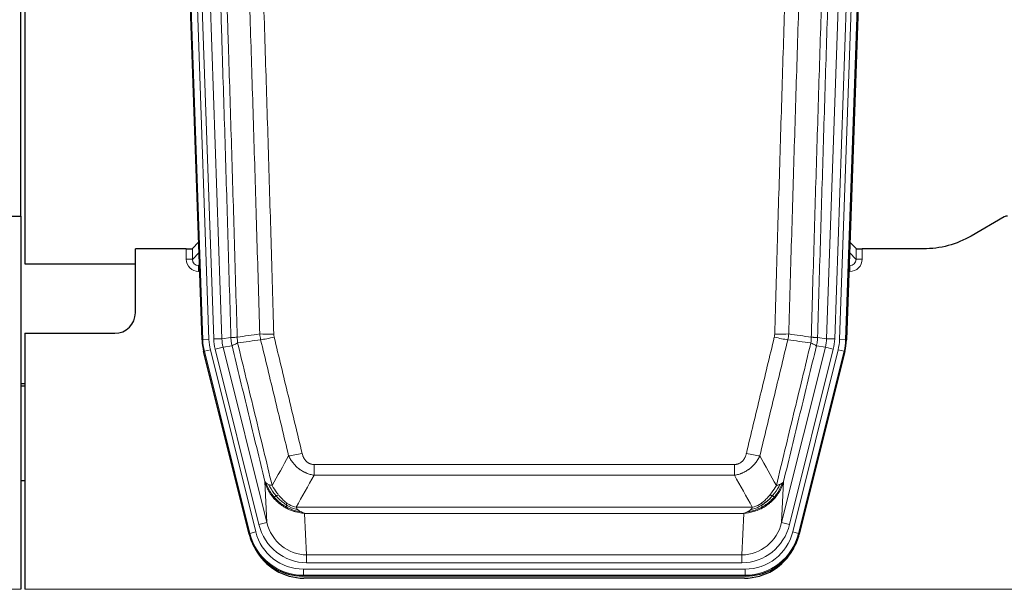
# Model space of a CAD drawing. Header units: inches. Extents: x 0 to 17820, y -10 to 12600.
# Tile 22 of 117: x 3664 to 4145, y 3028 to 3306. Entities that reach past the tile are written whole.
import ezdxf

# ---------------------------------------------------------------- set-up
doc = ezdxf.new("R2010")
doc.units = ezdxf.units.IN
doc.layers.add('1', color=7, linetype='Continuous', true_color=0xffffff)

msp = doc.modelspace()

# ---------------------------------------------------------------- linework, layer by layer
at = {"layer": '1', "color": 2, "linetype": 'Continuous', "lineweight": 25}
for p, q in [((3664.089, 3210.404), (3664.089, 3610.984)), ((3666.089, 3610.656), (3666.089, 3187.146)), ((3752.685, 3149.881), (3739.567, 3525.526)), ((4080.611, 3525.526), (4067.494, 3149.881)), ((3656.132, 3210.396), (3664.089, 3210.396)), ((3664.089, 3210.396), (3664.089, 3028.116)), ((4144.633, 3209.994), (4128.469, 3200.651)), ((3744.992, 3194.381), (3720.089, 3194.381)), ((3720.089, 3163.146), (3720.089, 3194.381)), ((3751.018, 3197.618), (3747.991, 3194.483)), ((4072.188, 3194.483), (4069.161, 3197.618)), ((4105.089, 3194.381), (4075.187, 3194.381)), ((3666.089, 3187.146), (3720.089, 3187.146)), ((3666.089, 3153.146), (3710.089, 3153.146)), ((3666.089, 3153.146), (3666.089, 3028.116)), ((3775.724, 3055.041), (3753.47, 3144.299)), ((4066.709, 3144.299), (4044.455, 3055.041)), ((3666.089, 3128.413), (3664.089, 3128.413)), ((3664.089, 3127.413), (3666.089, 3127.413)), ((3666.047, 3081.145), (3664.06, 3081.145)), ((4018.293, 3034.601), (3801.886, 3034.601)), ((4017.701, 3033.558), (3802.478, 3033.558))]:
    msp.add_line(p, q, dxfattribs=at)
at = {"layer": '1', "color": 110, "linetype": 'Continuous', "lineweight": 13}
for p, q in [((3753.059, 3149.933), (3739.948, 3525.376)), ((3742.942, 3525.481), (3756.053, 3150.038)), ((3745.334, 3524.539), (3758.4, 3150.368)), ((3749.326, 3524.678), (3762.392, 3150.507)), ((4057.787, 3150.507), (4070.853, 3524.678)), ((4074.845, 3524.539), (4061.779, 3150.368)), ((4064.126, 3150.038), (4077.237, 3525.481)), ((4080.231, 3525.376), (4067.12, 3149.933)), ((3744.982, 3189.334), (3744.992, 3194.381)), ((3747.991, 3194.483), (3747.98, 3189.252)), ((4072.199, 3189.252), (4072.188, 3194.483)), ((4075.187, 3194.381), (4075.197, 3189.334)), ((3747.98, 3189.252), (3751.194, 3192.58)), ((4068.985, 3192.58), (4072.199, 3189.252)), ((3751.4, 3186.687), (3750.973, 3186.244)), ((3750.973, 3186.244), (3751.416, 3186.244)), ((3750.973, 3186.244), (3750.973, 3183.325)), ((4068.763, 3186.244), (4069.206, 3186.244)), ((4069.206, 3186.244), (4068.779, 3186.687)), ((4069.206, 3186.244), (4069.206, 3183.325)), ((3750.973, 3183.325), (3751.517, 3183.325)), ((4069.206, 3183.325), (4068.661, 3183.325)), ((3762.392, 3150.507), (3766.769, 3151.122)), ((4053.41, 3151.122), (4057.787, 3150.507)), ((3752.685, 3149.881), (3753.059, 3149.933)), ((3756.053, 3150.038), (3753.059, 3149.933)), ((3758.4, 3150.368), (3762.392, 3150.507)), ((3759.097, 3145.406), (3762.973, 3146.372)), ((3767.325, 3146.984), (3762.973, 3146.372)), ((3762.973, 3146.372), (3784.325, 3060.734)), ((4035.854, 3060.734), (4057.206, 3146.372)), ((4057.206, 3146.372), (4052.854, 3146.984)), ((4057.206, 3146.372), (4061.082, 3145.406)), ((4057.787, 3150.507), (4061.779, 3150.368)), ((4067.12, 3149.933), (4064.126, 3150.038)), ((4067.12, 3149.933), (4067.494, 3149.881)), ((3753.843, 3144.351), (3753.47, 3144.299)), ((3756.75, 3145.076), (3753.843, 3144.351)), ((3776.017, 3055.416), (3753.843, 3144.351)), ((3756.75, 3145.076), (3778.924, 3056.141)), ((3780.449, 3059.768), (3759.097, 3145.406)), ((4039.73, 3059.768), (4061.082, 3145.406)), ((4041.255, 3056.141), (4063.429, 3145.076)), ((4066.336, 3144.351), (4044.162, 3055.416)), ((4066.336, 3144.351), (4063.429, 3145.076)), ((4066.709, 3144.299), (4066.336, 3144.351)), ((3807.418, 3089.089), (4012.761, 3089.089)), ((3807.418, 3083.848), (3807.418, 3089.089)), ((4012.761, 3083.848), (4012.761, 3089.089)), ((4012.761, 3083.848), (3807.418, 3083.848)), ((3784.325, 3060.734), (3783.368, 3080.789)), ((4036.811, 3080.789), (4035.854, 3060.734)), ((3798.687, 3068.229), (4021.492, 3068.229)), ((4017.379, 3065.199), (3802.8, 3065.199)), ((3802.8, 3065.199), (3803.768, 3044.92)), ((4016.411, 3044.92), (4017.379, 3065.199)), ((3780.449, 3059.768), (3784.325, 3060.734)), ((4039.73, 3059.768), (4035.854, 3060.734)), ((3775.724, 3055.041), (3776.017, 3055.416)), ((3778.924, 3056.141), (3776.017, 3055.416)), ((4044.162, 3055.416), (4041.255, 3056.141)), ((4044.162, 3055.416), (4044.455, 3055.041)), ((3803.768, 3041.056), (3803.768, 3044.92)), ((3803.768, 3044.92), (4016.411, 3044.92)), ((4016.411, 3041.056), (3803.768, 3041.056)), ((4016.411, 3041.056), (4016.411, 3044.92)), ((3802.179, 3034.976), (3802.179, 3037.972)), ((3802.179, 3037.972), (4018, 3037.972)), ((4018, 3034.976), (4018, 3037.972)), ((3802.179, 3034.976), (3801.886, 3034.601)), ((4018, 3034.976), (3802.179, 3034.976)), ((4018.293, 3034.601), (4018, 3034.976)), ((3176.089, 3028.116), (3664.089, 3028.116)), ((3666.089, 3028.116), (4154.089, 3028.116))]:
    msp.add_line(p, q, dxfattribs=at)
at = {"layer": '1', "color": 2, "linetype": 'Continuous', "lineweight": 25}
msp.add_arc((3710.089, 3163.146), 10, 270, 0, dxfattribs=at)
for centre, major_axis, ratio, start_param, end_param in [((4146.135, 3207.391), (0.923, -2.86), 0.9982885, 2.8298327, 3.3530369), ((3744.993, 3194.486), (-3, 0), 0.0349646, 1.5706703, 3.1078402), ((4075.186, 3194.486), (3, 0), 0.0349646, 3.1753451, 4.712515), ((3779.706, 3150.832, 0), (26.774, 3.763), 0.9986144, 3.0370169, 3.2461684), ((4040.473, 3150.832, 0), (-26.774, 3.763), 0.9986144, 3.0370169, 3.2461684), ((3801.944, 3061.638, 0), (16.66, 21.323), 0.9977958, 2.4794378, 2.7643876), ((4018.235, 3061.638, 0), (-16.66, 21.323), 0.9977958, 3.5187977, 3.8037475), ((3802.504, 3060.575), (16.639, 21.297), 0.9990195, 2.7203481, 3.8043419), ((3801.944, 3061.638, 0), (16.66, 21.323), 0.9977958, 2.7643876, 3.8037475), ((4017.675, 3060.575), (-16.639, 21.297), 0.9990195, 2.4788434, 3.5628372), ((4018.235, 3061.638, 0), (-16.66, 21.323), 0.9977958, 2.4794378, 3.5187977)]:
    msp.add_ellipse(centre, major_axis=major_axis, ratio=ratio, start_param=start_param, end_param=end_param, dxfattribs=at)
at = {"layer": '1', "color": 110, "linetype": 'Continuous', "lineweight": 13}
for centre, major_axis, ratio, start_param, end_param in [((3750.985, 3189.334), (-3.237, -5.067), 0.9977321, 5.2798208, 6.8506171), ((3744.982, 3189.255), (-3, 0.006), 0.0261769, 3.175273, 4.7124429), ((4069.194, 3189.334), (3.237, -5.067), 0.9977321, 5.7157535, 7.2865499), ((4075.197, 3189.255), (-3, -0.006), 0.0261769, 4.7123351, 6.249505), ((3750.985, 3189.255), (-1.726, -2.474), 0.9943829, 5.3201387, 6.890935), ((4069.194, 3189.255), (1.726, -2.474), 0.9943829, 5.6754356, 7.2462319), ((3787.723, 3153.827), (-9.996, -0.288), 0.1133347, 0.8101184, 1.5675278), ((3787.91, 3152.421), (-9.719, -2.353), 0.1107863, 0.7983441, 1.5439815), ((4032.269, 3152.421), (-9.719, 2.353), 0.1107863, 1.5976112, 2.3432486), ((4032.456, 3153.827), (-9.996, 0.288), 0.1133347, 1.5740649, 2.3314742), ((3780.071, 3150.883), (-26.766, -3.762), 0.9989218, 6.1786096, 6.387761), ((3780.071, 3150.883, 0), (23.799, 3.345), 0.9986144, 3.0370169, 3.2461684), ((3782.418, 3151.213), (-23.799, -3.345), 0.9986144, 6.1786096, 6.387761), ((3782.418, 3151.213), (-19.844, -2.789), 0.9980617, 6.1786096, 6.387761), ((4037.761, 3151.213), (19.844, -2.789), 0.9980617, 6.1786096, 6.387761), ((4037.761, 3151.213), (23.799, -3.345), 0.9986144, 6.1786096, 6.387761), ((4040.108, 3150.883, 0), (-23.799, 3.345), 0.9986144, 3.0370169, 3.2461684), ((4040.108, 3150.883), (26.766, -3.762), 0.9989218, 6.1786096, 6.387761), ((3801.571, 3095.846), (-9.722, -2.342), 0.1329353, 0.7958322, 1.5387903), ((4018.608, 3095.846), (9.722, -2.342), 0.1329353, 4.744395, 5.4873531), ((3803.688, 3065.903, 0), (1.185, -24.82), 0.9658521, 4.9157844, 6.2370968), ((3803.688, 3065.903), (1.001, -20.961), 0.9530564, 4.9157844, 6.2370968), ((4016.491, 3065.903), (-1.001, -20.961), 0.9530564, 0.0460885, 1.3674009), ((4016.491, 3065.903, 0), (-1.185, -24.82), 0.9658521, 0.0460885, 1.3674009), ((3802.231, 3062.005), (-16.651, -21.313), 0.9982842, 5.6210305, 6.9453401), ((3802.231, 3062.005, 0), (14.809, 18.954), 0.9977958, 2.4794378, 3.8037475), ((4017.948, 3062.005, 0), (-14.809, 18.954), 0.9977958, 2.4794378, 3.8037475), ((4017.948, 3062.005), (16.651, -21.313), 0.9982842, 5.6210305, 6.9453401)]:
    msp.add_ellipse(centre, major_axis=major_axis, ratio=ratio, start_param=start_param, end_param=end_param, dxfattribs=at)
for points, knots in [([(3766.769, 3151.122), (3766.324, 3166.532), (3765.418, 3197.378), (3764.011, 3243.719), (3763.041, 3274.663), (3762.487, 3292.082), (3762.425, 3294.018), (3762.301, 3297.889), (3762.115, 3303.697), (3761.678, 3317.251), (3761.3, 3328.872), (3760.982, 3338.558), (3760.918, 3340.496), (3760.79, 3344.371), (3760.599, 3350.183), (3760.148, 3363.745), (3759.758, 3375.369), (3758.972, 3398.618), (3757.909, 3429.616), (3756.268, 3476.114), (3755.143, 3507.112), (3754.574, 3522.611)], [0, 0, 0, 0, 0.125, 0.25, 0.375, 0.375, 0.390625, 0.390625, 0.40625, 0.4375, 0.5, 0.5, 0.515625, 0.515625, 0.53125, 0.5625, 0.625, 0.625, 0.75, 0.875, 1, 1, 1, 1]), ([(3757.629, 3524.086), (3758.2, 3508.532), (3759.328, 3477.422), (3760.973, 3430.757), (3762.04, 3399.647), (3762.828, 3376.314), (3763.219, 3364.648), (3763.671, 3351.037), (3763.863, 3345.204), (3763.991, 3341.315), (3764.055, 3339.371), (3764.374, 3329.649), (3764.754, 3317.986), (3765.191, 3304.383), (3765.378, 3298.554), (3765.502, 3294.669), (3765.564, 3292.726), (3766.12, 3275.243), (3767.093, 3244.187), (3768.504, 3197.677), (3769.412, 3166.719), (3769.858, 3151.253)], [0, 0, 0, 0, 0.125, 0.25, 0.375, 0.375, 0.4375, 0.46875, 0.484375, 0.484375, 0.5, 0.5, 0.5625, 0.59375, 0.609375, 0.609375, 0.625, 0.625, 0.75, 0.875, 1, 1, 1, 1]), ([(4050.321, 3151.253), (4050.377, 3153.186), (4050.433, 3155.119), (4050.545, 3158.987), (4050.713, 3164.789), (4051.109, 3178.329), (4051.452, 3189.942), (4052.145, 3213.175), (4053.086, 3244.174), (4054.544, 3290.738), (4055.548, 3321.825), (4056.122, 3339.323), (4056.186, 3341.267), (4056.314, 3345.156), (4056.507, 3350.99), (4056.958, 3364.603), (4057.35, 3376.273), (4057.678, 3386), (4057.744, 3387.946), (4057.876, 3391.836), (4058.074, 3397.672), (4058.539, 3411.289), (4058.942, 3422.96), (4059.754, 3446.301), (4060.851, 3477.419), (4061.979, 3508.532), (4062.55, 3524.086)], [0, 0, 0, 0, 0.015625, 0.015625, 0.03125, 0.0625, 0.125, 0.125, 0.25, 0.375, 0.5, 0.5, 0.515625, 0.515625, 0.53125, 0.5625, 0.625, 0.625, 0.640625, 0.640625, 0.65625, 0.6875, 0.75, 0.75, 0.875, 1, 1, 1, 1]), ([(4065.605, 3522.611), (4065.036, 3507.112), (4063.911, 3476.11), (4062.817, 3445.103), (4062.008, 3421.846), (4061.606, 3410.217), (4061.142, 3396.649), (4060.944, 3390.834), (4060.813, 3386.957), (4060.747, 3385.018), (4060.419, 3375.327), (4060.029, 3363.698), (4059.579, 3350.134), (4059.387, 3344.321), (4059.259, 3340.447), (4059.196, 3338.509), (4058.623, 3321.074), (4057.622, 3290.1), (4056.167, 3243.705), (4054.761, 3197.375), (4053.855, 3166.533), (4053.41, 3151.122)], [0, 0, 0, 0, 0.125, 0.25, 0.25, 0.3125, 0.34375, 0.359375, 0.359375, 0.375, 0.375, 0.4375, 0.46875, 0.484375, 0.484375, 0.5, 0.5, 0.625, 0.75, 0.875, 1, 1, 1, 1]), ([(3780.855, 3152.807), (3780.417, 3168.026), (3779.525, 3198.488), (3778.603, 3228.998), (3777.9, 3251.898), (3777.664, 3259.534), (3777.188, 3274.813), (3776.947, 3282.455), (3776.221, 3305.391), (3775.729, 3320.688), (3775.105, 3339.817), (3774.98, 3343.643), (3774.728, 3351.295), (3774.349, 3362.773), (3773.966, 3374.252), (3773.194, 3397.208), (3772.151, 3427.817), (3770.541, 3473.731), (3769.439, 3504.342), (3768.881, 3519.647)], [0, 0, 0, 0, 0.125, 0.25, 0.25, 0.3125, 0.3125, 0.375, 0.375, 0.5, 0.5, 0.53125, 0.53125, 0.5625, 0.625, 0.625, 0.75, 0.875, 1, 1, 1, 1]), ([(3775.764, 3519.991), (3776.322, 3504.666), (3777.422, 3474.018), (3779.03, 3428.046), (3780.072, 3397.399), (3780.843, 3374.414), (3781.225, 3362.921), (3781.604, 3351.429), (3781.855, 3343.767), (3781.98, 3339.937), (3782.604, 3320.783), (3783.095, 3305.467), (3783.82, 3282.503), (3784.06, 3274.851), (3784.536, 3259.553), (3784.772, 3251.907), (3785.474, 3228.979), (3786.395, 3198.431), (3787.285, 3167.931), (3787.723, 3152.693)], [0, 0, 0, 0, 0.125, 0.25, 0.375, 0.375, 0.4375, 0.46875, 0.46875, 0.5, 0.5, 0.625, 0.625, 0.6875, 0.6875, 0.75, 0.75, 0.875, 1, 1, 1, 1]), ([(4032.456, 3152.693), (4032.894, 3167.931), (4033.784, 3198.431), (4034.705, 3228.979), (4035.407, 3251.907), (4035.643, 3259.553), (4036.119, 3274.851), (4036.359, 3282.503), (4037.084, 3305.467), (4037.575, 3320.783), (4038.199, 3339.937), (4038.324, 3343.767), (4038.575, 3351.429), (4038.954, 3362.921), (4039.336, 3374.414), (4040.107, 3397.399), (4041.149, 3428.046), (4042.757, 3474.018), (4043.857, 3504.666), (4044.415, 3519.991)], [0, 0, 0, 0, 0.125, 0.25, 0.25, 0.3125, 0.3125, 0.375, 0.375, 0.5, 0.5, 0.53125, 0.53125, 0.5625, 0.625, 0.625, 0.75, 0.875, 1, 1, 1, 1]), ([(4051.298, 3519.647), (4050.74, 3504.342), (4049.638, 3473.731), (4048.028, 3427.817), (4046.985, 3397.208), (4046.213, 3374.252), (4045.83, 3362.773), (4045.451, 3351.295), (4045.199, 3343.643), (4045.074, 3339.817), (4044.45, 3320.688), (4043.958, 3305.391), (4043.231, 3282.455), (4042.991, 3274.813), (4042.515, 3259.534), (4042.279, 3251.898), (4041.576, 3228.998), (4040.654, 3198.488), (4039.762, 3168.026), (4039.324, 3152.807)], [0, 0, 0, 0, 0.125, 0.25, 0.375, 0.375, 0.4375, 0.46875, 0.46875, 0.5, 0.5, 0.625, 0.625, 0.6875, 0.6875, 0.75, 0.75, 0.875, 1, 1, 1, 1]), ([(3766.769, 3151.122), (3766.794, 3151.12), (3766.845, 3151.117), (3767.033, 3151.114), (3767.303, 3151.116), (3767.778, 3151.123), (3768.562, 3151.152), (3769.426, 3151.219), (3769.858, 3151.253)], [0, 0, 0, 0, 0.1250992, 0.25018, 0.3752424, 0.5002868, 0.7501372, 1, 1, 1, 1]), ([(3767.325, 3146.984), (3767.256, 3147.288), (3767.102, 3147.966), (3766.909, 3149.167), (3766.802, 3150.245), (3766.776, 3150.943), (3766.769, 3151.122)], [0, 0, 0, 0, 0.2247758, 0.4999124, 0.8717677, 1, 1, 1, 1]), ([(3770.07, 3148.418), (3769.995, 3148.884), (3769.953, 3149.354), (3769.895, 3150.299), (3769.879, 3150.775), (3769.858, 3151.253)], [0, 0, 0, 0, 0.5, 0.5, 1, 1, 1, 1]), ([(3787.91, 3151.281), (3787.854, 3151.513), (3787.811, 3151.747), (3787.748, 3152.217), (3787.729, 3152.454), (3787.723, 3152.693)], [0, 0, 0, 0, 0.5, 0.5, 1, 1, 1, 1]), ([(3787.91, 3151.281), (3790.195, 3141.803), (3792.477, 3132.33), (3795.892, 3118.129), (3797.029, 3113.397), (3799.302, 3103.936), (3800.437, 3099.207), (3801.571, 3094.479)], [0, 0, 0, 0, 0.5, 0.5, 0.75, 0.75, 1, 1, 1, 1]), ([(4018.608, 3094.479), (4019.742, 3099.207), (4020.877, 3103.936), (4023.149, 3113.397), (4024.287, 3118.129), (4027.702, 3132.33), (4029.984, 3141.803), (4032.269, 3151.281)], [0, 0, 0, 0, 0.25, 0.25, 0.5, 0.5, 1, 1, 1, 1]), ([(4032.456, 3152.693), (4032.45, 3152.454), (4032.431, 3152.217), (4032.368, 3151.747), (4032.325, 3151.513), (4032.269, 3151.281)], [0, 0, 0, 0, 0.5, 0.5, 1, 1, 1, 1]), ([(4050.321, 3151.253), (4050.3, 3150.775), (4050.284, 3150.299), (4050.226, 3149.354), (4050.184, 3148.884), (4050.109, 3148.418)], [0, 0, 0, 0, 0.5, 0.5, 1, 1, 1, 1]), ([(4050.321, 3151.253), (4050.51, 3151.237), (4050.912, 3151.205), (4051.477, 3151.168), (4052.032, 3151.139), (4052.648, 3151.117), (4053.207, 3151.108), (4053.342, 3151.117), (4053.41, 3151.122)], [0, 0, 0, 0, 0.1064395, 0.2252974, 0.3565726, 0.5002636, 0.7501339, 1, 1, 1, 1]), ([(4053.41, 3151.122), (4053.403, 3150.943), (4053.377, 3150.245), (4053.27, 3149.167), (4053.077, 3147.966), (4052.923, 3147.288), (4052.854, 3146.984)], [0, 0, 0, 0, 0.1283244, 0.5000876, 0.7752121, 1, 1, 1, 1]), ([(3767.325, 3146.984), (3767.346, 3147.035), (3767.424, 3147.101), (3767.688, 3147.268), (3767.873, 3147.368), (3768.345, 3147.605), (3768.63, 3147.742), (3769.289, 3148.052), (3769.661, 3148.226), (3770.07, 3148.418)], [0, 0, 0, 0, 0.25, 0.25, 0.5, 0.5, 0.75, 0.75, 1, 1, 1, 1]), ([(3783.368, 3080.789), (3782.037, 3086.297), (3780.704, 3091.807), (3778.037, 3102.832), (3776.701, 3108.346), (3772.691, 3124.895), (3770.011, 3135.936), (3767.325, 3146.984)], [0, 0, 0, 0, 0.25, 0.25, 0.5, 0.5, 1, 1, 1, 1]), ([(3770.07, 3148.418), (3772.892, 3136.794), (3775.708, 3125.178), (3779.922, 3107.766), (3781.324, 3101.965), (3784.127, 3090.366), (3785.526, 3084.57), (3786.924, 3078.775)], [0, 0, 0, 0, 0.5, 0.5, 0.75, 0.75, 1, 1, 1, 1]), ([(3794.991, 3093.284), (3793.856, 3098.005), (3792.719, 3102.728), (3790.444, 3112.176), (3789.305, 3116.902), (3785.886, 3131.083), (3783.602, 3140.542), (3781.314, 3150.008)], [0, 0, 0, 0, 0.25, 0.25, 0.5, 0.5, 1, 1, 1, 1]), ([(4038.865, 3150.008), (4036.577, 3140.542), (4034.293, 3131.083), (4030.874, 3116.902), (4029.735, 3112.176), (4027.46, 3102.728), (4026.323, 3098.005), (4025.188, 3093.284)], [0, 0, 0, 0, 0.5, 0.5, 0.75, 0.75, 1, 1, 1, 1]), ([(4033.255, 3078.775), (4034.653, 3084.57), (4036.052, 3090.366), (4038.855, 3101.965), (4040.257, 3107.766), (4044.471, 3125.178), (4047.287, 3136.794), (4050.109, 3148.418)], [0, 0, 0, 0, 0.25, 0.25, 0.5, 0.5, 1, 1, 1, 1]), ([(4052.854, 3146.984), (4050.168, 3135.936), (4047.488, 3124.895), (4043.478, 3108.346), (4042.142, 3102.832), (4039.475, 3091.807), (4038.142, 3086.297), (4036.811, 3080.789)], [0, 0, 0, 0, 0.5, 0.5, 0.75, 0.75, 1, 1, 1, 1]), ([(4050.109, 3148.418), (4050.517, 3148.226), (4050.89, 3148.052), (4051.549, 3147.742), (4051.834, 3147.605), (4052.306, 3147.368), (4052.491, 3147.268), (4052.755, 3147.101), (4052.833, 3147.035), (4052.854, 3146.984)], [0, 0, 0, 0, 0.25, 0.25, 0.5, 0.5, 0.75, 0.75, 1, 1, 1, 1]), ([(3807.418, 3083.848), (3807.083, 3083.896), (3806.75, 3083.955), (3806.087, 3084.094), (3805.759, 3084.174), (3804.783, 3084.444), (3804.145, 3084.666), (3803.443, 3084.963), (3803.365, 3084.997), (3803.209, 3085.066), (3803.132, 3085.101), (3802.9, 3085.208), (3802.747, 3085.281), (3802.293, 3085.51), (3801.698, 3085.833), (3801.125, 3086.195), (3800.704, 3086.48), (3800.495, 3086.626), (3800.29, 3086.778), (3800.154, 3086.88), (3800.086, 3086.932), (3799.48, 3087.401), (3798.972, 3087.849), (3798.253, 3088.566), (3798.021, 3088.812), (3797.682, 3089.192), (3797.571, 3089.321), (3797.353, 3089.581), (3797.245, 3089.714), (3796.718, 3090.381), (3796.33, 3090.935), (3795.615, 3092.082), (3795.289, 3092.674), (3794.991, 3093.284)], [0, 0, 0, 0, 0.0625, 0.0625, 0.125, 0.125, 0.25, 0.25, 0.265625, 0.265625, 0.28125, 0.28125, 0.3125, 0.3125, 0.375, 0.4375, 0.4375, 0.46875, 0.484375, 0.484375, 0.5, 0.5, 0.625, 0.625, 0.6875, 0.6875, 0.71875, 0.71875, 0.75, 0.75, 0.875, 0.875, 1, 1, 1, 1]), ([(3807.418, 3089.089), (3807.236, 3089.089), (3807.053, 3089.096), (3806.689, 3089.128), (3806.51, 3089.152), (3806.154, 3089.218), (3805.979, 3089.259), (3805.632, 3089.358), (3805.461, 3089.417), (3805.25, 3089.502), (3805.208, 3089.52), (3805.124, 3089.557), (3805, 3089.613), (3804.879, 3089.674), (3804.64, 3089.801), (3804.332, 3089.988), (3804.045, 3090.205), (3803.872, 3090.35), (3803.837, 3090.379), (3803.769, 3090.439), (3803.736, 3090.47), (3803.636, 3090.563), (3803.571, 3090.626), (3803.381, 3090.819), (3803.262, 3090.953), (3803.035, 3091.231), (3802.928, 3091.374), (3802.725, 3091.669), (3802.63, 3091.821), (3802.517, 3092.016), (3802.494, 3092.055), (3802.451, 3092.134), (3802.429, 3092.174), (3802.365, 3092.293), (3802.324, 3092.374), (3802.205, 3092.616), (3802.132, 3092.78), (3801.995, 3093.11), (3801.931, 3093.278), (3801.755, 3093.785), (3801.655, 3094.129), (3801.571, 3094.479)], [0, 0, 0, 0, 0.0625, 0.0625, 0.125, 0.125, 0.1875, 0.1875, 0.25, 0.25, 0.265625, 0.265625, 0.28125, 0.3125, 0.3125, 0.375, 0.4375, 0.4375, 0.453125, 0.453125, 0.46875, 0.46875, 0.5, 0.5, 0.5625, 0.5625, 0.625, 0.625, 0.6875, 0.6875, 0.703125, 0.703125, 0.71875, 0.71875, 0.75, 0.75, 0.8125, 0.8125, 0.875, 0.875, 1, 1, 1, 1]), ([(4018.608, 3094.479), (4018.587, 3094.392), (4018.565, 3094.304), (4018.519, 3094.13), (4018.494, 3094.043), (4018.419, 3093.784), (4018.365, 3093.613), (4018.247, 3093.275), (4018.183, 3093.108), (4018.047, 3092.778), (4017.973, 3092.616), (4017.816, 3092.294), (4017.732, 3092.136), (4017.597, 3091.903), (4017.55, 3091.826), (4017.454, 3091.673), (4017.404, 3091.597), (4017.25, 3091.373), (4017.142, 3091.228), (4016.914, 3090.95), (4016.794, 3090.815), (4016.605, 3090.622), (4016.508, 3090.528), (4016.407, 3090.437), (4016.339, 3090.377), (4016.304, 3090.347), (4016.129, 3090.201), (4015.985, 3090.092), (4015.538, 3089.79), (4015.221, 3089.621), (4014.801, 3089.451), (4014.716, 3089.419), (4014.543, 3089.36), (4014.456, 3089.332), (4014.195, 3089.257), (4014.019, 3089.216), (4013.664, 3089.152), (4013.485, 3089.128), (4013.125, 3089.096), (4012.943, 3089.089), (4012.761, 3089.089)], [0, 0, 0, 0, 0.03125, 0.03125, 0.0625, 0.0625, 0.125, 0.125, 0.1875, 0.1875, 0.25, 0.25, 0.3125, 0.3125, 0.34375, 0.34375, 0.375, 0.375, 0.4375, 0.4375, 0.5, 0.5, 0.53125, 0.546875, 0.546875, 0.5625, 0.5625, 0.625, 0.625, 0.75, 0.75, 0.78125, 0.78125, 0.8125, 0.8125, 0.875, 0.875, 0.9375, 0.9375, 1, 1, 1, 1]), ([(4025.188, 3093.284), (4024.89, 3092.673), (4024.564, 3092.082), (4023.851, 3090.938), (4023.464, 3090.386), (4022.836, 3089.59), (4022.564, 3089.265), (4022.279, 3088.948), (4022.164, 3088.823), (4022.106, 3088.76), (4021.93, 3088.574), (4021.811, 3088.452), (4021.209, 3087.852), (4020.7, 3087.402), (4020.028, 3086.881), (4019.891, 3086.779), (4019.684, 3086.629), (4019.615, 3086.579), (4019.475, 3086.481), (4019.405, 3086.433), (4019.053, 3086.194), (4018.766, 3086.013), (4017.89, 3085.499), (4017.285, 3085.195), (4016.582, 3084.898), (4016.503, 3084.865), (4016.345, 3084.802), (4016.266, 3084.771), (4016.028, 3084.679), (4015.869, 3084.621), (4015.389, 3084.454), (4015.067, 3084.353), (4014.091, 3084.083), (4013.431, 3083.945), (4012.761, 3083.848)], [0, 0, 0, 0, 0.125, 0.125, 0.25, 0.25, 0.3125, 0.328125, 0.328125, 0.34375, 0.34375, 0.375, 0.375, 0.5, 0.5, 0.53125, 0.53125, 0.546875, 0.546875, 0.5625, 0.5625, 0.625, 0.625, 0.75, 0.75, 0.765625, 0.765625, 0.78125, 0.78125, 0.8125, 0.8125, 0.875, 0.875, 1, 1, 1, 1]), ([(3787.399, 3072.963), (3787.152, 3073.269), (3786.595, 3073.961), (3785.761, 3075.184), (3784.878, 3076.725), (3784.01, 3078.613), (3783.591, 3080.032), (3783.368, 3080.789)], [0, 0, 0, 0, 0.132495, 0.2987501, 0.4987593, 0.7325133, 1, 1, 1, 1]), ([(3787.889, 3073.193), (3787.455, 3073.703), (3787.045, 3074.233), (3785.515, 3076.415), (3784.619, 3078.194), (3784.007, 3080.007)], [0, 0, 0, 0, 0.25, 0.25, 1, 1, 1, 1]), ([(3788.875, 3073.72), (3788.504, 3074.152), (3788.147, 3074.596), (3786.786, 3076.415), (3785.916, 3077.869), (3785.217, 3079.335)], [0, 0, 0, 0, 0.25, 0.25, 1, 1, 1, 1]), ([(3790.099, 3074.169), (3789.801, 3074.539), (3789.51, 3074.917), (3788.383, 3076.447), (3787.617, 3077.635), (3786.924, 3078.775)], [0, 0, 0, 0, 0.25, 0.25, 1, 1, 1, 1]), ([(4033.255, 3078.775), (4032.562, 3077.635), (4031.796, 3076.447), (4030.669, 3074.917), (4030.378, 3074.539), (4030.079, 3074.169)], [0, 0, 0, 0, 0.75, 0.75, 1, 1, 1, 1]), ([(4034.962, 3079.335), (4034.263, 3077.869), (4033.393, 3076.415), (4032.032, 3074.596), (4031.675, 3074.152), (4031.304, 3073.72)], [0, 0, 0, 0, 0.75, 0.75, 1, 1, 1, 1]), ([(4036.172, 3080.007), (4035.56, 3078.194), (4034.664, 3076.415), (4033.134, 3074.233), (4032.724, 3073.703), (4032.29, 3073.193)], [0, 0, 0, 0, 0.75, 0.75, 1, 1, 1, 1]), ([(4036.811, 3080.789), (4036.69, 3080.355), (4036.456, 3079.517), (4036.015, 3078.334), (4035.545, 3077.263), (4035.056, 3076.301), (4034.563, 3075.446), (4034.081, 3074.691), (4033.62, 3074.034), (4033.192, 3073.466), (4032.911, 3073.123), (4032.78, 3072.963)], [0, 0, 0, 0, 0.1527923, 0.2951653, 0.4271184, 0.5486511, 0.6597631, 0.7604539, 0.8507236, 0.9305721, 1, 1, 1, 1]), ([(4034.962, 3079.335), (4034.839, 3079.283), (4034.711, 3079.233), (4034.379, 3079.111), (4034.168, 3079.04), (4033.726, 3078.904), (4033.495, 3078.839), (4033.255, 3078.775)], [0, 0, 0, 0, 0.25, 0.25, 0.625, 0.625, 1, 1, 1, 1]), ([(4036.172, 3080.007), (4036.133, 3079.976), (4036.093, 3079.946), (4035.925, 3079.827), (4035.786, 3079.74), (4035.483, 3079.572), (4035.319, 3079.491), (4035.083, 3079.386), (4035.023, 3079.36), (4034.962, 3079.335)], [0, 0, 0, 0, 0.125, 0.125, 0.5, 0.5, 0.875, 0.875, 1, 1, 1, 1]), ([(4036.811, 3080.789), (4036.727, 3080.581), (4036.585, 3080.381), (4036.322, 3080.129), (4036.25, 3080.067), (4036.172, 3080.007)], [0, 0, 0, 0, 0.75, 0.75, 1, 1, 1, 1]), ([(3788.875, 3073.72), (3788.974, 3073.768), (3789.075, 3073.816), (3789.332, 3073.93), (3789.489, 3073.994), (3789.8, 3074.1), (3789.953, 3074.143), (3790.099, 3074.169)], [0, 0, 0, 0, 0.25, 0.25, 0.625, 0.625, 1, 1, 1, 1]), ([(3794.069, 3070.29), (3793.889, 3070.421), (3793.71, 3070.556), (3793.003, 3071.115), (3792.488, 3071.574), (3791.494, 3072.555), (3791.015, 3073.077), (3790.4, 3073.8), (3790.249, 3073.984), (3790.099, 3074.169)], [0, 0, 0, 0, 0.125, 0.125, 0.5, 0.5, 0.875, 0.875, 1, 1, 1, 1]), ([(4030.079, 3074.169), (4029.93, 3073.984), (4029.779, 3073.8), (4029.164, 3073.077), (4028.685, 3072.555), (4027.691, 3071.574), (4027.176, 3071.115), (4026.469, 3070.556), (4026.29, 3070.421), (4026.11, 3070.29)], [0, 0, 0, 0, 0.125, 0.125, 0.5, 0.5, 0.875, 0.875, 1, 1, 1, 1]), ([(4031.304, 3073.72), (4031.205, 3073.768), (4031.104, 3073.816), (4030.847, 3073.93), (4030.69, 3073.994), (4030.379, 3074.1), (4030.226, 3074.143), (4030.079, 3074.169)], [0, 0, 0, 0, 0.25, 0.25, 0.625, 0.625, 1, 1, 1, 1]), ([(3787.399, 3072.963), (3787.435, 3072.969), (3787.478, 3072.984), (3787.583, 3073.029), (3787.645, 3073.061), (3787.771, 3073.128), (3787.828, 3073.159), (3787.889, 3073.193)], [0, 0, 0, 0, 0.375, 0.375, 0.75, 0.75, 1, 1, 1, 1]), ([(3794.402, 3067.48), (3794.005, 3067.685), (3793.193, 3068.103), (3791.999, 3068.841), (3790.802, 3069.686), (3789.623, 3070.653), (3788.467, 3071.74), (3787.76, 3072.55), (3787.399, 3072.963)], [0, 0, 0, 0, 0.1495041, 0.3058451, 0.4690463, 0.6391276, 0.8161069, 1, 1, 1, 1]), ([(3787.889, 3073.193), (3787.92, 3073.21), (3787.953, 3073.228), (3788.087, 3073.303), (3788.2, 3073.366), (3788.449, 3073.502), (3788.586, 3073.574), (3788.777, 3073.671), (3788.826, 3073.696), (3788.875, 3073.72)], [0, 0, 0, 0, 0.125, 0.125, 0.5, 0.5, 0.875, 0.875, 1, 1, 1, 1]), ([(3794.087, 3068.193), (3793.798, 3068.348), (3793.512, 3068.51), (3792.378, 3069.188), (3791.555, 3069.76), (3789.99, 3071.02), (3789.249, 3071.707), (3788.33, 3072.687), (3788.107, 3072.938), (3787.889, 3073.193)], [0, 0, 0, 0, 0.125, 0.125, 0.5, 0.5, 0.875, 0.875, 1, 1, 1, 1]), ([(3793.919, 3069.308), (3793.69, 3069.455), (3793.463, 3069.606), (3792.561, 3070.232), (3791.902, 3070.748), (3790.632, 3071.859), (3790.022, 3072.455), (3789.25, 3073.291), (3789.061, 3073.504), (3788.875, 3073.72)], [0, 0, 0, 0, 0.125, 0.125, 0.5, 0.5, 0.875, 0.875, 1, 1, 1, 1]), ([(3793.919, 3069.308), (3793.917, 3069.407), (3793.919, 3069.503), (3793.932, 3069.738), (3793.948, 3069.872), (3793.996, 3070.108), (3794.028, 3070.211), (3794.069, 3070.29)], [0, 0, 0, 0, 0.25, 0.25, 0.625, 0.625, 1, 1, 1, 1]), ([(3794.087, 3068.193), (3794.075, 3068.233), (3794.064, 3068.274), (3794.019, 3068.443), (3793.99, 3068.579), (3793.946, 3068.864), (3793.931, 3069.013), (3793.921, 3069.21), (3793.919, 3069.259), (3793.919, 3069.308)], [0, 0, 0, 0, 0.125, 0.125, 0.5, 0.5, 0.875, 0.875, 1, 1, 1, 1]), ([(3799.557, 3066.891), (3798.147, 3067.211), (3796.711, 3067.752), (3794.84, 3068.745), (3794.376, 3069.016), (3793.919, 3069.308)], [0, 0, 0, 0, 0.75, 0.75, 1, 1, 1, 1]), ([(3798.687, 3068.229), (3797.466, 3068.442), (3796.29, 3068.907), (3794.796, 3069.787), (3794.429, 3070.029), (3794.069, 3070.29)], [0, 0, 0, 0, 0.75, 0.75, 1, 1, 1, 1]), ([(4026.26, 3069.308), (4025.803, 3069.016), (4025.339, 3068.745), (4023.468, 3067.751), (4022.032, 3067.211), (4020.622, 3066.891)], [0, 0, 0, 0, 0.25, 0.25, 1, 1, 1, 1]), ([(4026.11, 3070.29), (4025.75, 3070.029), (4025.383, 3069.787), (4023.889, 3068.907), (4022.713, 3068.442), (4021.492, 3068.229)], [0, 0, 0, 0, 0.25, 0.25, 1, 1, 1, 1]), ([(4032.78, 3072.963), (4032.471, 3072.607), (4031.864, 3071.907), (4030.881, 3070.952), (4029.878, 3070.085), (4028.858, 3069.309), (4027.831, 3068.62), (4026.809, 3068.008), (4026.117, 3067.654), (4025.777, 3067.48)], [0, 0, 0, 0, 0.1580483, 0.3110147, 0.4589091, 0.6017421, 0.7395257, 0.8722733, 1, 1, 1, 1]), ([(4032.29, 3073.193), (4032.072, 3072.938), (4031.849, 3072.687), (4030.93, 3071.707), (4030.189, 3071.02), (4028.624, 3069.76), (4027.801, 3069.188), (4026.667, 3068.51), (4026.381, 3068.348), (4026.092, 3068.193)], [0, 0, 0, 0, 0.125, 0.125, 0.5, 0.5, 0.875, 0.875, 1, 1, 1, 1]), ([(4026.092, 3068.193), (4026.104, 3068.233), (4026.115, 3068.274), (4026.16, 3068.443), (4026.189, 3068.579), (4026.233, 3068.864), (4026.248, 3069.012), (4026.258, 3069.21), (4026.26, 3069.259), (4026.26, 3069.308)], [0, 0, 0, 0, 0.125, 0.125, 0.5, 0.5, 0.875, 0.875, 1, 1, 1, 1]), ([(4026.26, 3069.308), (4026.262, 3069.407), (4026.26, 3069.503), (4026.247, 3069.738), (4026.231, 3069.872), (4026.183, 3070.108), (4026.151, 3070.211), (4026.11, 3070.29)], [0, 0, 0, 0, 0.25, 0.25, 0.625, 0.625, 1, 1, 1, 1]), ([(4032.29, 3073.193), (4032.259, 3073.21), (4032.226, 3073.228), (4032.092, 3073.303), (4031.979, 3073.366), (4031.73, 3073.502), (4031.593, 3073.574), (4031.402, 3073.671), (4031.353, 3073.696), (4031.304, 3073.72)], [0, 0, 0, 0, 0.125, 0.125, 0.5, 0.5, 0.875, 0.875, 1, 1, 1, 1]), ([(4032.78, 3072.963), (4032.708, 3072.976), (4032.609, 3073.02), (4032.407, 3073.128), (4032.351, 3073.159), (4032.29, 3073.193)], [0, 0, 0, 0, 0.75, 0.75, 1, 1, 1, 1]), ([(3801.229, 3065.89), (3799.456, 3066.113), (3797.627, 3066.596), (3795.253, 3067.601), (3794.665, 3067.882), (3794.087, 3068.193)], [0, 0, 0, 0, 0.75, 0.75, 1, 1, 1, 1]), ([(3794.402, 3067.48), (3794.369, 3067.539), (3794.329, 3067.608), (3794.247, 3067.77), (3794.205, 3067.862), (3794.137, 3068.037), (3794.111, 3068.113), (3794.087, 3068.193)], [0, 0, 0, 0, 0.375, 0.375, 0.75, 0.75, 1, 1, 1, 1]), ([(3802.8, 3065.199), (3802.355, 3065.24), (3801.453, 3065.323), (3800.079, 3065.553), (3798.676, 3065.871), (3797.253, 3066.294), (3795.815, 3066.819), (3794.877, 3067.258), (3794.402, 3067.48)], [0, 0, 0, 0, 0.1561441, 0.3164106, 0.4808681, 0.6495804, 0.8226062, 1, 1, 1, 1]), ([(3799.557, 3066.891), (3799.439, 3066.987), (3799.329, 3067.087), (3799.08, 3067.346), (3798.955, 3067.51), (3798.769, 3067.855), (3798.708, 3068.037), (3798.687, 3068.229)], [0, 0, 0, 0, 0.25, 0.25, 0.625, 0.625, 1, 1, 1, 1]), ([(3801.229, 3065.89), (3801.155, 3065.926), (3801.081, 3065.962), (3800.785, 3066.109), (3800.563, 3066.227), (3800.136, 3066.477), (3799.93, 3066.609), (3799.678, 3066.795), (3799.617, 3066.842), (3799.557, 3066.891)], [0, 0, 0, 0, 0.125, 0.125, 0.5, 0.5, 0.875, 0.875, 1, 1, 1, 1]), ([(3802.8, 3065.199), (3802.647, 3065.265), (3802.471, 3065.339), (3802.088, 3065.502), (3801.881, 3065.592), (3801.523, 3065.752), (3801.376, 3065.82), (3801.229, 3065.89)], [0, 0, 0, 0, 0.375, 0.375, 0.75, 0.75, 1, 1, 1, 1]), ([(4025.777, 3067.48), (4025.37, 3067.288), (4024.564, 3066.908), (4023.331, 3066.437), (4022.107, 3066.042), (4020.894, 3065.726), (4019.7, 3065.482), (4018.529, 3065.302), (4017.76, 3065.233), (4017.379, 3065.199)], [0, 0, 0, 0, 0.1523218, 0.3014284, 0.4473536, 0.5901335, 0.7298066, 0.8664141, 1, 1, 1, 1]), ([(4017.379, 3065.199), (4017.502, 3065.251), (4017.778, 3065.367), (4018.311, 3065.592), (4018.724, 3065.785), (4018.95, 3065.89)], [0, 0, 0, 0, 0.2664231, 0.5992998, 1, 1, 1, 1]), ([(4026.092, 3068.193), (4025.514, 3067.882), (4024.926, 3067.601), (4022.552, 3066.596), (4020.723, 3066.113), (4018.95, 3065.89)], [0, 0, 0, 0, 0.25, 0.25, 1, 1, 1, 1]), ([(4018.95, 3065.89), (4019.16, 3065.995), (4019.453, 3066.14), (4019.9, 3066.389), (4020.253, 3066.608), (4020.506, 3066.802), (4020.622, 3066.891)], [0, 0, 0, 0, 0.3659786, 0.5111863, 0.7766492, 1, 1, 1, 1]), ([(4020.622, 3066.891), (4020.855, 3067.096), (4021.277, 3067.47), (4021.426, 3067.994), (4021.492, 3068.229)], [0, 0, 0, 0, 0.5515604, 1, 1, 1, 1]), ([(4025.777, 3067.48), (4025.81, 3067.539), (4025.85, 3067.608), (4025.931, 3067.77), (4025.974, 3067.862), (4026.042, 3068.037), (4026.068, 3068.113), (4026.092, 3068.193)], [0, 0, 0, 0, 0.375, 0.375, 0.75, 0.75, 1, 1, 1, 1])]:
    msp.add_open_spline(points, degree=3, knots=knots, dxfattribs=at)
at = {"layer": '1', "color": 2, "linetype": 'Continuous', "lineweight": 25}
for points, knots in [([(4128.469, 3200.651), (4124.936, 3198.609), (4121.134, 3197.033), (4113.251, 3194.919), (4109.17, 3194.381), (4105.089, 3194.381)], [0, 0, 0, 0, 0.5, 0.5, 1, 1, 1, 1]), ([(4031.304, 3073.72), (4031.118, 3073.504), (4030.929, 3073.291), (4030.157, 3072.455), (4029.547, 3071.859), (4028.277, 3070.748), (4027.618, 3070.232), (4026.716, 3069.606), (4026.489, 3069.455), (4026.26, 3069.308)], [0, 0, 0, 0, 0.125, 0.125, 0.5, 0.5, 0.875, 0.875, 1, 1, 1, 1])]:
    msp.add_open_spline(points, degree=3, knots=knots, dxfattribs=at)
at = {"layer": '1', "color": 110, "linetype": 'Continuous', "lineweight": 13}
for points in [[(3769.858, 3151.253), (3773.523, 3151.773), (3777.189, 3152.291), (3780.855, 3152.807)], [(3781.314, 3150.008), (3781.201, 3150.467), (3781.013, 3151.394), (3780.896, 3152.334), (3780.855, 3152.807)], [(4039.324, 3152.807), (4039.283, 3152.334), (4039.166, 3151.394), (4038.978, 3150.467), (4038.865, 3150.008)], [(4039.324, 3152.807), (4042.99, 3152.291), (4046.656, 3151.773), (4050.321, 3151.253)], [(3781.314, 3150.008), (3777.565, 3149.48), (3773.817, 3148.95), (3770.07, 3148.418)], [(4050.109, 3148.418), (4046.362, 3148.95), (4042.614, 3149.48), (4038.865, 3150.008)], [(3786.924, 3078.775), (3789.598, 3083.616), (3792.287, 3088.453), (3794.991, 3093.284)], [(4025.188, 3093.284), (4027.892, 3088.453), (4030.581, 3083.616), (4033.255, 3078.775)], [(3807.418, 3083.848), (3804.49, 3078.647), (3801.58, 3073.441), (3798.687, 3068.229)], [(4021.492, 3068.229), (4018.599, 3073.441), (4015.689, 3078.647), (4012.761, 3083.848)], [(3783.368, 3080.789), (3783.482, 3080.503), (3783.697, 3080.241), (3784.007, 3080.007)], [(3784.007, 3080.007), (3784.319, 3079.756), (3784.727, 3079.531), (3785.217, 3079.335)], [(3785.217, 3079.335), (3785.709, 3079.121), (3786.283, 3078.935), (3786.924, 3078.775)]]:
    msp.add_open_spline(points, degree=3, dxfattribs=at)

doc.saveas('drawing.dxf')
